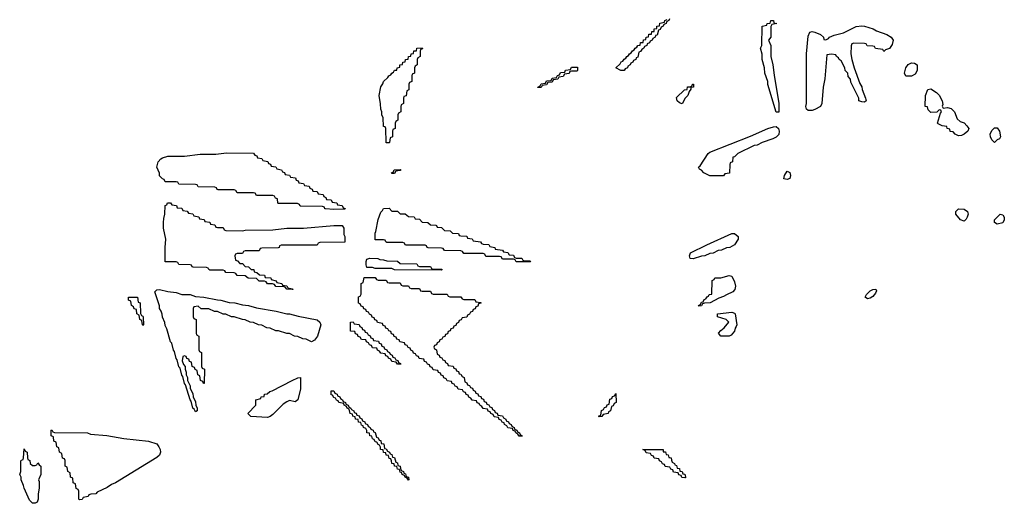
# Model space of a CAD drawing. Header units: inches. Extents: x 2604706 to 2755870, y 449242 to 584050.
# Tile 54 of 59: x 2735298 to 2742421, y 571061 to 574557. Entities that reach past the tile are written whole.
import ezdxf

# ---------------------------------------------------------------- set-up
doc = ezdxf.new("R2010")
doc.units = ezdxf.units.IN
doc.header["$MEASUREMENT"] = 0
doc.layers.add('C7537', color=7, linetype='Continuous')
doc.layers.add('C7547', color=7, linetype='Continuous')

msp = doc.modelspace()

# ---------------------------------------------------------------- linework, layer by layer
at = {"layer": 'C7537', "color": 6}
for points in [[(2739998, 574562), (2739994, 574550), (2739978, 574542), (2739974, 574530), (2739958, 574522), (2739954, 574510), (2739938, 574502), (2739930, 574486), (2739918, 574482), (2739910, 574446), (2739898, 574442), (2739894, 574430), (2739878, 574422), (2739874, 574410), (2739858, 574402), (2739854, 574390), (2739838, 574382), (2739834, 574370), (2739818, 574362), (2739814, 574350), (2739798, 574342), (2739790, 574326), (2739778, 574322), (2739770, 574286), (2739758, 574282), (2739754, 574270), (2739738, 574262), (2739734, 574250), (2739718, 574242), (2739714, 574230), (2739698, 574222), (2739694, 574210), (2739678, 574202), (2739670, 574188.7), (2739646, 574190), (2739609.3, 574210), (2739642, 574238), (2739650, 574251.3), (2739662, 574258), (2739670, 574271.3), (2739682, 574278), (2739690, 574291.3), (2739702, 574298), (2739710, 574311.3), (2739722, 574318), (2739730, 574331.3), (2739742, 574338), (2739750, 574351.3), (2739762, 574358), (2739770, 574371.3), (2739787.3, 574372.7), (2739790, 574391.3), (2739807.3, 574392.7), (2739810, 574411.3), (2739827.3, 574412.7), (2739830, 574431.3), (2739847.3, 574432.7), (2739850, 574451.3), (2739867.3, 574452.7), (2739870, 574471.3), (2739887.3, 574472.7), (2739888.7, 574490), (2739906, 574494), (2739908, 574510), (2739927.3, 574512.7), (2739929.3, 574530.7), (2739962, 574538), (2739966, 574550), (2739982, 574558)], [(2740000, 571322.3), (2739967.3, 571327.3), (2739962, 571342), (2739947.3, 571347.3), (2739942, 571362), (2739927.3, 571367.3), (2739922, 571382), (2739887.3, 571387.3), (2739882, 571402), (2739867.3, 571407.3), (2739862, 571422), (2739830, 571426), (2739822, 571442), (2739806, 571450), (2739952, 571450), (2739954, 571434), (2739970, 571432), (2739974, 571414), (2739990, 571412), (2739992.7, 571392.7), (2740000, 571391.6)]]:
    msp.add_lwpolyline(points, dxfattribs=at)
for points in [[(2737950, 573666), (2737949.1, 573669.1), (2737946, 573770), (2737942, 573782), (2737930, 573786), (2737928.4, 573848.4), (2737918, 573870), (2737918, 573890), (2737909.3, 573910), (2737909.1, 573949.1), (2737899, 574010), (2737910, 574072), (2737925.6, 574094.4), (2737930, 574111.3), (2737962, 574138), (2737969.3, 574150.7), (2737982, 574158), (2737989.3, 574170.7), (2738002, 574178), (2738010, 574191.3), (2738027.3, 574192.7), (2738028.7, 574210), (2738047.3, 574212.7), (2738048.7, 574230), (2738067.3, 574232.7), (2738068.7, 574250), (2738087.3, 574252.7), (2738088.7, 574270), (2738107.3, 574272.7), (2738110, 574291.3), (2738127.3, 574292.7), (2738130, 574311.3), (2738147.3, 574312.7), (2738150, 574331.3), (2738167.3, 574332.7), (2738170, 574351.3), (2738210, 574354), (2738212.7, 574347.3), (2738198, 574342), (2738194, 574330), (2738194, 574290), (2738178, 574282), (2738174, 574270), (2738174, 574230), (2738158, 574222), (2738154, 574210), (2738154, 574170), (2738138, 574162), (2738134, 574150), (2738134, 574110), (2738118, 574102), (2738114, 574090), (2738114, 574050), (2738098, 574042), (2738092.7, 574007.3), (2738078, 574002), (2738074, 573990), (2738074, 573950), (2738058, 573942), (2738054, 573930), (2738054, 573890), (2738038, 573882), (2738034, 573870), (2738034, 573830), (2738018, 573822), (2738014, 573810), (2738014, 573770), (2737998, 573762), (2737994, 573750), (2737994, 573710), (2737978, 573702), (2737974, 573670), (2737970, 573666)], [(2739046, 574066), (2739046, 574070), (2739062, 574078), (2739070, 574094), (2739102, 574098), (2739110, 574114), (2739142, 574118), (2739150, 574134), (2739182, 574138), (2739187.3, 574152.7), (2739202, 574158), (2739210, 574174), (2739242, 574178), (2739247.3, 574192.7), (2739282, 574198), (2739290, 574214), (2739332.7, 574212.7), (2739334, 574190), (2739330, 574186), (2739290, 574186), (2739278, 574182), (2739272.7, 574167.3), (2739238, 574162), (2739230, 574146), (2739198, 574142), (2739190, 574126), (2739158, 574122), (2739150, 574106), (2739118, 574102), (2739110, 574086), (2739078, 574082), (2739070, 574066)], [(2737570, 573185.2), (2737510, 573189.3), (2737506, 573190), (2737502, 573202), (2737487.3, 573207.3), (2737330.7, 573209.3), (2737326, 573210), (2737322, 573222), (2737307.3, 573227.3), (2737169.3, 573229.3), (2737166, 573230), (2737162, 573262), (2737147.3, 573267.3), (2737142, 573282), (2737130, 573286), (2737010, 573286), (2737002, 573302), (2736990, 573306), (2736870, 573306), (2736862, 573322), (2736850, 573326), (2736732.7, 573327.3), (2736726, 573330), (2736722, 573342), (2736710, 573346), (2736590, 573348), (2736582, 573362), (2736570, 573366), (2736450, 573368), (2736442, 573382), (2736430, 573386), (2736350, 573386), (2736342, 573402), (2736330, 573406), (2736310, 573428), (2736308.7, 573448.7), (2736289.2, 573490), (2736300.9, 573530), (2736319.3, 573550), (2736330, 573558), (2736370, 573570.5), (2736490, 573570.4), (2736604.5, 573584.5), (2736716, 573584), (2736793.7, 573593.7), (2736990, 573592), (2736998, 573578), (2737012.7, 573572.7), (2737018, 573558), (2737050, 573554), (2737058, 573538), (2737092.7, 573532.7), (2737098, 573518), (2737112.7, 573512.7), (2737118, 573498), (2737150, 573494), (2737158, 573478), (2737192.7, 573472.7), (2737198, 573458), (2737212.7, 573452.7), (2737218, 573438), (2737250, 573434), (2737258, 573418), (2737292.7, 573412.7), (2737298, 573398), (2737312.7, 573392.7), (2737318, 573378), (2737350, 573374), (2737358, 573358), (2737392.7, 573352.7), (2737398, 573338), (2737412.7, 573332.7), (2737418, 573318), (2737450, 573314), (2737458, 573298), (2737492.7, 573292.7), (2737498, 573278), (2737512.7, 573272.7), (2737518, 573258), (2737550, 573254), (2737558, 573238), (2737592.7, 573232.7), (2737598, 573218), (2737630, 573214), (2737638, 573198), (2737651.6, 573191.6), (2737650, 573188)], [(2737990, 573446), (2737988, 573450), (2738002, 573458), (2738007.3, 573472.7), (2738054, 573474), (2738050, 573466), (2738018, 573462), (2738010, 573446)], [(2736730, 573054), (2736770, 573054), (2736778, 573038), (2736790, 573034), (2736910, 573031.3), (2736930, 573036), (2737130, 573038.8), (2737230, 573050.6), (2737350, 573050.6), (2737569.6, 573070.4), (2737630.7, 573070), (2737642, 573050), (2737643.5, 573003.5), (2737650.6, 572989.4), (2737650, 572948), (2737470, 572946), (2737458, 572942), (2737450, 572928), (2737190, 572926), (2737178, 572922), (2737174, 572910), (2737167.3, 572907.3), (2737050, 572906), (2737038, 572902), (2737030, 572886), (2736930, 572886), (2736918, 572882), (2736910, 572866), (2736870, 572866), (2736858, 572862), (2736854, 572850), (2736858, 572818), (2736872.7, 572812.7), (2736890, 572794), (2736910, 572794), (2736930, 572774), (2736954, 572770), (2736972, 572752), (2736991, 572751), (2736994, 572734), (2737014, 572730), (2737032.7, 572712.7), (2737070, 572711.3), (2737074, 572694), (2737114, 572690), (2737118, 572678), (2737154, 572670), (2737158, 572658), (2737194, 572650), (2737198, 572638), (2737230, 572632), (2737238, 572618), (2737270, 572612), (2737274, 572610), (2737274, 572606), (2737270, 572606), (2737230, 572608), (2737222, 572622), (2737210, 572626), (2737150, 572628), (2737142, 572642), (2737127.3, 572647.3), (2737090, 572648), (2737082, 572662), (2737070, 572666), (2737030, 572668), (2737010, 572686), (2736950, 572688), (2736930, 572706), (2736870, 572708), (2736862, 572722), (2736850, 572726), (2736788.4, 572728.4), (2736782, 572742), (2736770, 572746), (2736672.7, 572747.3), (2736666, 572750), (2736662, 572762), (2736650, 572766), (2736552.7, 572767.3), (2736546, 572770), (2736542, 572782), (2736530, 572786), (2736448.4, 572788.4), (2736442, 572802), (2736430, 572806), (2736350, 572806), (2736349.4, 572909.4), (2736354.5, 572970), (2736339.3, 573050), (2736339, 573090), (2736340.2, 573119.8), (2736348, 573150), (2736350, 573214), (2736362, 573218), (2736367.3, 573232.7), (2736390, 573234), (2736398, 573218), (2736432.7, 573212.7), (2736438, 573198), (2736470, 573194), (2736478, 573178), (2736510, 573174), (2736518, 573158), (2736550, 573154), (2736558, 573138), (2736592.7, 573132.7), (2736598, 573118), (2736632.7, 573112.7), (2736638, 573098), (2736672.7, 573092.7), (2736678, 573078), (2736710, 573074), (2736718, 573058)], [(2737990, 573174), (2738030, 573174), (2738050, 573154), (2738087.3, 573152.7), (2738110, 573134), (2738151.6, 573131.6), (2738158, 573118), (2738190, 573114), (2738210, 573094), (2738251.6, 573091.6), (2738270, 573074), (2738307.3, 573072.7), (2738314, 573070), (2738318, 573058), (2738350, 573054), (2738370, 573034), (2738411.6, 573031.6), (2738430, 573014), (2738471.6, 573011.6), (2738478, 572998), (2738490, 572994), (2738531.6, 572991.6), (2738538, 572978), (2738570, 572974), (2738578, 572958), (2738631.6, 572951.6), (2738638, 572938), (2738650, 572934), (2738691.6, 572931.6), (2738698, 572918), (2738734, 572910), (2738738, 572898), (2738791.6, 572891.6), (2738798, 572878), (2738830, 572874), (2738838, 572858), (2738870, 572854), (2738878, 572838), (2738890, 572834), (2738930, 572834), (2738938, 572818), (2738950, 572814), (2738990, 572814), (2738994, 572810), (2738990, 572806), (2738890, 572806), (2738882, 572822), (2738870, 572826), (2738790, 572826), (2738782, 572842), (2738770, 572846), (2738670, 572846), (2738662, 572862), (2738650, 572866), (2738510, 572868), (2738502, 572882), (2738490, 572886), (2738370, 572888), (2738362, 572902), (2738350, 572906), (2738252.7, 572907.3), (2738246, 572910), (2738242, 572922), (2738230, 572926), (2738092.7, 572927.3), (2738086, 572930), (2738082, 572942), (2738070, 572946), (2737952.7, 572947.3), (2737946, 572950), (2737942, 572962), (2737930, 572966), (2737870, 572966), (2737870, 573014), (2737875.3, 573024.7), (2737890, 573112), (2737910, 573164.7), (2737923.2, 573176.8), (2737930, 573192), (2737970, 573194)], [(2738290, 572754), (2738350, 572754), (2738354, 572750), (2738350, 572746), (2738010, 572748), (2737990, 572758), (2737870, 572758), (2737850, 572766), (2737810, 572766), (2737804.1, 572784.1), (2737804.5, 572810), (2737810, 572824.7), (2737830, 572832), (2737888.4, 572831.6), (2737903.6, 572823.6), (2737930, 572822), (2737952.7, 572812.7), (2738030, 572812), (2738050, 572794), (2738170, 572792), (2738178, 572778), (2738190, 572774), (2738270, 572772), (2738278, 572758)], [(2737890, 572674), (2737950, 572674), (2737958, 572658), (2737970, 572654), (2738050, 572654), (2738058, 572638), (2738070, 572634), (2738110, 572634), (2738118, 572618), (2738130, 572614), (2738190, 572614), (2738198, 572598), (2738210, 572594), (2738270, 572594), (2738278, 572578), (2738290, 572574), (2738390, 572574), (2738398, 572558), (2738410, 572554), (2738490, 572554), (2738498, 572538), (2738510, 572534), (2738590, 572534), (2738598, 572518), (2738632.7, 572512.7), (2738632.7, 572507.3), (2738618, 572502), (2738612.7, 572487.3), (2738598, 572482), (2738592.7, 572467.3), (2738578, 572462), (2738572.7, 572447.3), (2738558, 572442), (2738552.7, 572427.3), (2738538, 572422), (2738532.7, 572407.3), (2738498, 572402), (2738492.7, 572387.3), (2738478, 572382), (2738472.7, 572367.3), (2738458, 572362), (2738452.7, 572347.3), (2738438, 572342), (2738432.7, 572327.3), (2738418, 572322), (2738412.7, 572307.3), (2738398, 572302), (2738392.7, 572287.3), (2738378, 572282), (2738372.7, 572267.3), (2738358, 572262), (2738352.7, 572247.3), (2738338, 572242), (2738332.7, 572227.3), (2738318, 572222), (2738312.7, 572207.3), (2738298, 572202), (2738294, 572190), (2738298, 572178), (2738314, 572170), (2738318, 572138), (2738332.7, 572132.7), (2738338, 572118), (2738352.7, 572112.7), (2738358, 572098), (2738372.7, 572092.7), (2738378, 572078), (2738392.7, 572072.7), (2738398, 572058), (2738432.7, 572052.7), (2738438, 572038), (2738452.7, 572032.7), (2738458, 572018), (2738472.7, 572012.7), (2738478, 571998), (2738490, 571994), (2738498, 571978), (2738514, 571970), (2738518, 571938), (2738532.7, 571932.7), (2738538, 571918), (2738552.7, 571912.7), (2738558, 571898), (2738572.7, 571892.7), (2738578, 571878), (2738592.7, 571872.7), (2738598, 571858), (2738612.7, 571852.7), (2738618, 571838), (2738632.7, 571832.7), (2738638, 571818), (2738652.7, 571812.7), (2738658, 571798), (2738672.7, 571792.7), (2738678, 571778), (2738692.7, 571772.7), (2738698, 571758), (2738712.7, 571752.7), (2738718, 571738), (2738732.7, 571732.7), (2738738, 571718), (2738752.7, 571712.7), (2738758, 571698), (2738790, 571694), (2738798, 571678), (2738814, 571670), (2738818, 571658), (2738834, 571650), (2738838, 571638), (2738854, 571630), (2738858, 571618), (2738874, 571610), (2738878, 571598), (2738894, 571590), (2738898, 571578), (2738914, 571570), (2738918, 571558), (2738934, 571550), (2738934, 571546), (2738930, 571546), (2738910, 571546), (2738902, 571562), (2738886, 571570), (2738882, 571582), (2738867.3, 571587.3), (2738862, 571602), (2738830, 571606), (2738822, 571622), (2738806, 571630), (2738802, 571642), (2738787.3, 571647.3), (2738782, 571662), (2738767.3, 571667.3), (2738762, 571682), (2738730, 571686), (2738722, 571702), (2738706, 571710), (2738702, 571722), (2738687.3, 571727.3), (2738682, 571742), (2738650, 571746), (2738642, 571762), (2738626, 571770), (2738622, 571782), (2738607.3, 571787.3), (2738602, 571802), (2738570, 571806), (2738562, 571822), (2738547.3, 571827.3), (2738542, 571842), (2738527.3, 571847.3), (2738522, 571862), (2738507.3, 571867.3), (2738502, 571882), (2738470, 571886), (2738462, 571902), (2738447.3, 571907.3), (2738442, 571922), (2738427.3, 571927.3), (2738422, 571942), (2738390, 571946), (2738382, 571962), (2738367.3, 571967.3), (2738362, 571982), (2738347.3, 571987.3), (2738342, 572002), (2738327.3, 572007.3), (2738322, 572022), (2738290, 572026), (2738282, 572042), (2738267.3, 572047.3), (2738262, 572062), (2738247.3, 572067.3), (2738242, 572082), (2738227.3, 572087.3), (2738222, 572102), (2738187.3, 572107.3), (2738182, 572122), (2738167.3, 572127.3), (2738162, 572142), (2738147.3, 572147.3), (2738142, 572162), (2738127.3, 572167.3), (2738122, 572182), (2738107.3, 572187.3), (2738102, 572202), (2738087.3, 572207.3), (2738082, 572222), (2738047.3, 572227.3), (2738042, 572242), (2738027.3, 572247.3), (2738022, 572262), (2738007.3, 572267.3), (2738002, 572282), (2737987.3, 572287.3), (2737982, 572302), (2737967.3, 572307.3), (2737962, 572322), (2737947.3, 572327.3), (2737942, 572342), (2737927.3, 572347.3), (2737922, 572362), (2737887.3, 572367.3), (2737882, 572382), (2737867.3, 572387.3), (2737862, 572402), (2737847.3, 572407.3), (2737842, 572422), (2737827.3, 572427.3), (2737822, 572442), (2737807.3, 572447.3), (2737802, 572462), (2737787.3, 572467.3), (2737782, 572482), (2737767.3, 572487.3), (2737762, 572502), (2737748.4, 572508.4), (2737749.3, 572549.3), (2737750, 572554), (2737762, 572558), (2737767.3, 572572.7), (2737769.2, 572650), (2737782, 572658), (2737790, 572694), (2737870, 572694), (2737878, 572678)], [(2737410, 572229), (2737370, 572248), (2737346, 572250), (2737310, 572268), (2737286, 572270), (2737250, 572288), (2737230, 572288.7), (2737170, 572308.7), (2737150, 572308.7), (2737110, 572328), (2737086, 572330), (2737050, 572348), (2737026, 572350), (2736990, 572368), (2736966, 572370), (2736930, 572388), (2736908.9, 572388.9), (2736848.4, 572408.4), (2736830, 572408.7), (2736790, 572428), (2736768.9, 572428.9), (2736730, 572448), (2736708.4, 572448.4), (2736667.3, 572467.3), (2736610, 572466), (2736590, 572486), (2736558, 572482), (2736554, 572470), (2736554, 572410), (2736558, 572398), (2736574, 572390), (2736574, 572290), (2736578, 572278), (2736594, 572270), (2736594, 572170), (2736598, 572158), (2736614, 572150), (2736614, 572050), (2736618, 572038), (2736634, 572030), (2736632.7, 571927.3), (2736627.3, 571927.3), (2736622, 571942), (2736606, 571950), (2736602, 571982), (2736586, 571990), (2736582, 572022), (2736567.3, 572027.3), (2736562, 572042), (2736546, 572050), (2736542, 572082), (2736527.3, 572087.3), (2736522, 572102), (2736507.3, 572107.3), (2736502, 572122), (2736490, 572126), (2736478, 572122), (2736474, 572090), (2736483.6, 572063.6), (2736494, 572050), (2736494, 572030), (2736502, 572010), (2736502, 571990), (2736512, 571970), (2736512, 571950), (2736531.1, 571911.1), (2736532, 571890), (2736550, 571854), (2736552, 571830), (2736570, 571794), (2736571.3, 571770), (2736582, 571750), (2736582, 571730), (2736570, 571722), (2736560.4, 571740.4), (2736550, 571748.7), (2736539.3, 571799.3), (2736530, 571808.7), (2736498, 571918), (2736490, 571928), (2736478, 571978), (2736470, 571988), (2736458, 572038), (2736450, 572048), (2736438, 572098), (2736430, 572108), (2736418, 572158), (2736410, 572168), (2736399, 572219), (2736390, 572228), (2736362, 572322), (2736350, 572346), (2736349.1, 572369.1), (2736330, 572406), (2736329, 572429), (2736322, 572450), (2736309.2, 572470), (2736309, 572489), (2736275.3, 572590), (2736290, 572604.7), (2736310, 572606), (2736370, 572591), (2736430, 572584.7), (2736471.1, 572571.1), (2736530, 572570.7), (2736570, 572556), (2736629.2, 572550.8), (2736730, 572530.7), (2736754, 572530), (2736813.7, 572513.7), (2736854, 572510), (2736910, 572494.8), (2736954, 572490), (2737010, 572474.8), (2737154, 572450), (2737230, 572430.7), (2737250, 572430.6), (2737313.2, 572413.2), (2737450, 572387.3), (2737470, 572371), (2737476.4, 572350), (2737452.7, 572270), (2737430, 572241.2)], [(2736190, 572346), (2736186, 572350), (2736182, 572382), (2736166, 572390), (2736162, 572422), (2736146, 572430), (2736142, 572462), (2736127.3, 572467.3), (2736122, 572482), (2736106, 572490), (2736102, 572522), (2736086, 572530), (2736086, 572550), (2736151.3, 572550), (2736154, 572514), (2736170.7, 572510), (2736172.7, 572432.7), (2736178, 572418), (2736190, 572414), (2736191.3, 572408.7), (2736194, 572350)], [(2738030, 572066), (2738022, 572082), (2737990, 572086), (2737982, 572102), (2737966, 572110), (2737962, 572122), (2737947.3, 572127.3), (2737942, 572142), (2737910, 572146), (2737902, 572162), (2737887.3, 572167.3), (2737882, 572182), (2737850, 572186), (2737842, 572202), (2737827.3, 572207.3), (2737822, 572222), (2737807.3, 572227.3), (2737802, 572242), (2737770, 572246), (2737762, 572262), (2737747.3, 572267.3), (2737742, 572282), (2737727.3, 572287.3), (2737722, 572302), (2737690, 572306), (2737690, 572371.3), (2737710, 572374), (2737718, 572358), (2737752.7, 572352.7), (2737758, 572338), (2737772.7, 572332.7), (2737778, 572318), (2737792.7, 572312.7), (2737798, 572298), (2737812.7, 572292.7), (2737818, 572278), (2737832.7, 572272.7), (2737838, 572258), (2737852.7, 572252.7), (2737858, 572238), (2737892.7, 572232.7), (2737898, 572218), (2737912.7, 572212.7), (2737918, 572198), (2737932.7, 572192.7), (2737938, 572178), (2737954, 572170), (2737958, 572158), (2737974, 572150), (2737978, 572138), (2737992.7, 572132.7), (2737998, 572118), (2738012.7, 572112.7), (2738018, 572098), (2738032.7, 572092.7), (2738038, 572078), (2738052.7, 572072.7), (2738054, 572066), (2738050, 572066)], [(2737290, 571794), (2737250, 571805.2), (2737230, 571795.1), (2737203.1, 571776.9), (2737130, 571703.7), (2737110, 571689.5), (2737090, 571680.7), (2736970, 571689.2), (2736948, 571710), (2737006, 571770), (2737006, 571810), (2737042, 571818), (2737046, 571830), (2737066, 571834), (2737068, 571850), (2737088.7, 571851.3), (2737108, 571870), (2737125.2, 571874.8), (2737269, 571950), (2737310, 571967.3), (2737330.3, 571970.3), (2737330.4, 571889.6), (2737310, 571809)], [(2738110, 571228.7), (2738102, 571242), (2738086, 571250), (2738082, 571262), (2738066, 571270), (2738062, 571282), (2738050, 571286), (2738046, 571306), (2738030, 571308), (2738027.3, 571327.3), (2738010, 571328.7), (2738007.3, 571347.3), (2737990, 571348.7), (2737988.4, 571368.4), (2737982, 571382), (2737970, 571386), (2737966, 571406), (2737950, 571408), (2737946, 571426), (2737930, 571428), (2737927.3, 571447.3), (2737908.7, 571450), (2737908, 571468), (2737902, 571482), (2737890, 571486), (2737882, 571502), (2737870, 571506), (2737862, 571522), (2737850, 571526), (2737846, 571546), (2737830, 571548), (2737827.3, 571567.3), (2737808.7, 571570), (2737808, 571588), (2737802, 571602), (2737786, 571610), (2737782, 571622), (2737770, 571626), (2737766, 571646), (2737750, 571648), (2737746, 571666), (2737728, 571670), (2737726, 571686), (2737708, 571690), (2737706, 571706), (2737688, 571710), (2737682, 571742), (2737666, 571750), (2737662, 571762), (2737646, 571770), (2737642, 571782), (2737606, 571790), (2737602, 571802), (2737590, 571806), (2737582, 571822), (2737570, 571826), (2737562, 571842), (2737550, 571846), (2737550, 571874), (2737570, 571874), (2737578, 571858), (2737594, 571850), (2737598, 571838), (2737614, 571830), (2737618, 571818), (2737634, 571810), (2737638, 571798), (2737654, 571790), (2737658, 571778), (2737674, 571770), (2737678, 571758), (2737694, 571750), (2737698, 571738), (2737714, 571730), (2737718, 571718), (2737732.7, 571712.7), (2737738, 571698), (2737752.7, 571692.7), (2737758, 571678), (2737772.7, 571672.7), (2737778, 571658), (2737794, 571650), (2737798, 571638), (2737814, 571630), (2737818, 571618), (2737834, 571610), (2737838, 571598), (2737854, 571590), (2737858, 571578), (2737870, 571574), (2737878, 571538), (2737890, 571534), (2737898, 571518), (2737910, 571514), (2737914, 571494), (2737932, 571490), (2737938, 571458), (2737950, 571454), (2737958, 571438), (2737974, 571430), (2737978, 571418), (2737990, 571414), (2737994, 571394), (2738010, 571392), (2738018, 571358), (2738030, 571354), (2738034, 571334), (2738051.3, 571330), (2738052, 571312), (2738058, 571298), (2738074, 571290), (2738078, 571278), (2738090, 571274), (2738094, 571254), (2738111.3, 571250), (2738114, 571230)], [(2739490, 571686), (2739486, 571690), (2739502, 571698), (2739507.3, 571732.7), (2739522, 571738), (2739527.3, 571752.7), (2739542, 571758), (2739547.3, 571772.7), (2739562, 571778), (2739567.3, 571812.7), (2739582, 571818), (2739587.3, 571832.7), (2739602, 571838), (2739610, 571854), (2739614, 571790), (2739598, 571782), (2739590, 571766), (2739578, 571762), (2739572, 571730), (2739558, 571722), (2739554, 571710), (2739518, 571702), (2739510, 571689)], [(2735730, 571086), (2735726, 571090), (2735726, 571150), (2735722, 571162), (2735707.3, 571167.3), (2735702, 571202), (2735686, 571210), (2735682, 571242), (2735666, 571250), (2735662, 571282), (2735646, 571290), (2735642, 571322), (2735626, 571330), (2735626, 571370), (2735622, 571382), (2735607.3, 571387.3), (2735602, 571422), (2735586, 571430), (2735582, 571462), (2735566, 571470), (2735562, 571502), (2735546, 571510), (2735542, 571542), (2735526, 571550), (2735526, 571590), (2735530, 571592), (2735538, 571578), (2735550, 571574), (2735789.3, 571570.7), (2735810, 571561), (2735929.4, 571550.6), (2736050.5, 571530.5), (2736230, 571510.4), (2736290, 571490.4), (2736304.9, 571470), (2736314, 571450), (2736315.8, 571430), (2736310.3, 571409.7), (2736290, 571392.3), (2735990, 571209.3), (2735962, 571198), (2735930, 571175.3), (2735858, 571142), (2735850, 571129.2), (2735812.7, 571127.3), (2735798, 571122), (2735794, 571110), (2735758, 571102), (2735750, 571088)], [(2735390, 571334), (2735410, 571334), (2735422, 571338), (2735430, 571354), (2735438, 571338), (2735452, 571330), (2735451.1, 571268.9), (2735434, 571230), (2735438, 571218), (2735438, 571170), (2735431.1, 571128.9), (2735431, 571090), (2735424.7, 571070), (2735410, 571061.2), (2735390, 571062.7), (2735370, 571084), (2735329.5, 571170), (2735326, 571190), (2735309.3, 571230), (2735309.1, 571249.1), (2735298, 571270), (2735306, 571290), (2735307.3, 571367.3), (2735310, 571374), (2735322, 571378), (2735326, 571390), (2735330, 571454), (2735338, 571438), (2735352, 571430), (2735354, 571390), (2735358, 571378), (2735371.3, 571371.3), (2735374, 571350)]]:
    msp.add_lwpolyline(points, close=True, dxfattribs=at)
at = {"layer": 'C7547', "color": 6}
for points in [[(2740790, 573888), (2740769.6, 573889.6), (2740709.6, 574089.6), (2740709.3, 574110), (2740689.4, 574170), (2740685.2, 574210), (2740669.2, 574270), (2740668.9, 574308.9), (2740658, 574350), (2740666, 574370), (2740668, 574510), (2740702, 574518), (2740706, 574530), (2740728, 574532), (2740730.6, 574550.6), (2740752, 574550), (2740754, 574534), (2740774, 574530), (2740738, 574522), (2740732.7, 574507.3), (2740731.3, 574430), (2740714, 574410), (2740730.9, 574370.9), (2740731, 574290), (2740747.3, 574230), (2740755.2, 574155.2), (2740790.3, 573950)], [(2741550, 574328), (2741542, 574342), (2741488.4, 574348.4), (2741482, 574362), (2741470, 574366), (2741428.4, 574368.4), (2741422, 574382), (2741410, 574386), (2741332.7, 574387.3), (2741318, 574382), (2741312.7, 574367.3), (2741311.3, 574310), (2741318.8, 574270), (2741334.8, 574210), (2741375.2, 574095.2), (2741390, 574071), (2741392.5, 574052.5), (2741417.3, 573990), (2741421, 573970), (2741410, 573961.2), (2741390, 573962), (2741368.7, 573970), (2741368, 573990), (2741310, 574106), (2741308, 574128), (2741290, 574146), (2741288, 574170), (2741268.7, 574190), (2741268, 574210), (2741240.4, 574260.4), (2741226, 574270), (2741222, 574282), (2741206, 574290), (2741202, 574302), (2741170, 574308), (2741138, 574302), (2741122.8, 574130), (2741110.7, 574070), (2741100.5, 573950), (2741090.3, 573929.7), (2741050, 573908), (2741030, 573901.6), (2741001.2, 573901.2), (2740988.7, 573910), (2740984, 573930), (2740988.9, 573951.1), (2740989.3, 574310), (2741002, 574438), (2741014, 574466), (2741029.6, 574470.4), (2741050, 574467.3), (2741090, 574450.7), (2741112, 574430), (2741114, 574414), (2741130, 574412), (2741150, 574422), (2741155.3, 574430), (2741190, 574444.9), (2741257.6, 574462.4), (2741350, 574508), (2741390, 574512), (2741410.3, 574510.2), (2741471, 574490), (2741496.4, 574476.4), (2741570.3, 574450.3), (2741602.8, 574430), (2741615.5, 574410), (2741610, 574378), (2741590, 574348.7), (2741562, 574338)], [(2741708.4, 574148.4), (2741698, 574170), (2741709.4, 574210), (2741726.2, 574233.8), (2741750, 574244.9), (2741770, 574243), (2741790.4, 574230), (2741790.4, 574189.6), (2741776.3, 574163.7), (2741750, 574149.3)], [(2740090, 573948.7), (2740070, 573955.3), (2740055.3, 573970), (2740050, 573994), (2740108, 574050), (2740127.3, 574052.7), (2740130, 574071.3), (2740148, 574072), (2740162, 574078), (2740166, 574090), (2740172, 574092), (2740171.3, 574070), (2740154, 574066), (2740154, 574054), (2740142, 574038), (2740131.3, 574010), (2740111.1, 573988.9)], [(2741978, 573918), (2742010, 573921.6), (2742035.2, 573915.2), (2742060.3, 573890), (2742079.9, 573839.9), (2742102, 573822), (2742130.2, 573810.2), (2742150.6, 573790), (2742164, 573770), (2742157.3, 573750), (2742130, 573729.3), (2742110, 573719), (2742090, 573718), (2742066, 573730), (2742050, 573746), (2742028.9, 573748.9), (2742026, 573766), (2742008, 573770), (2742006, 573786), (2741970, 573788.7), (2741943.1, 573803.1), (2741938, 573810), (2741958, 573882), (2741966, 573890), (2741962, 573902), (2741950, 573906), (2741932, 573888), (2741890, 573886), (2741870, 573906), (2741866, 573926), (2741848.7, 573930), (2741849.5, 574009.5), (2741868.3, 574051.7), (2741890, 574057.1), (2741930.3, 574030.3), (2741950.2, 574010.2), (2741970.4, 573970), (2741976.8, 573943.2), (2741971.6, 573931.6)], [(2740390, 573428), (2740290, 573428.7), (2740248, 573450), (2740230, 573468), (2740215.3, 573475.3), (2740209, 573490), (2740220.2, 573499.8), (2740278, 573590), (2740290, 573600.5), (2740584.8, 573715.2), (2740710, 573770.6), (2740750, 573782.8), (2740770, 573784), (2740786.8, 573770), (2740792.4, 573750), (2740790, 573728), (2740770, 573708.7), (2740745.4, 573694.6), (2740670, 573668.7), (2740634, 573650), (2740610, 573648), (2740494, 573590), (2740470, 573566), (2740458, 573562), (2740454, 573530), (2740438, 573522), (2740434, 573510), (2740431.6, 573448.4), (2740398, 573442)], [(2742350, 573668.7), (2742330, 573688), (2742320.9, 573710), (2742319.5, 573730), (2742330, 573756), (2742350, 573776), (2742370, 573776), (2742386.8, 573750), (2742392, 573710), (2742384.7, 573695.3), (2742370, 573688)], [(2740850, 573400.9), (2740825.6, 573405.6), (2740830, 573431.3), (2740850, 573462), (2740870, 573452), (2740873.4, 573430), (2740870, 573409.6)], [(2742130, 573101.2), (2742104, 573110), (2742069.4, 573150), (2742070, 573171.3), (2742090, 573190.8), (2742130, 573186.8), (2742154.8, 573170), (2742159.1, 573150), (2742153, 573130), (2742145.2, 573114.8)], [(2742370, 573079.3), (2742349.6, 573090), (2742350, 573110.8), (2742390, 573150.7), (2742410, 573146), (2742419.1, 573130), (2742420.7, 573110), (2742410, 573089.6)], [(2740170, 572829.2), (2740149.3, 572830), (2740143.7, 572850), (2740150, 572870.8), (2740268.7, 572930), (2740450, 573010.6), (2740470, 573010.4), (2740496, 572990), (2740496.3, 572970), (2740470, 572928.7), (2740434, 572910), (2740410, 572908), (2740374, 572890), (2740350, 572888), (2740314, 572870), (2740290, 572868), (2740254, 572850), (2740230, 572848.7)], [(2740210, 572486), (2740208, 572490), (2740222, 572498), (2740230, 572514), (2740242, 572518), (2740250, 572534), (2740262, 572538), (2740270, 572554), (2740282, 572558), (2740286, 572570), (2740306, 572574), (2740307.3, 572672.7), (2740322, 572678), (2740326, 572690), (2740329.1, 572690.9), (2740370, 572691.3), (2740430, 572706.8), (2740450, 572702.8), (2740470, 572661), (2740475.8, 572630), (2740472.5, 572607.5), (2740458, 572590), (2740410, 572569), (2740390, 572555.3), (2740356, 572544), (2740294, 572510), (2740252.7, 572507.3), (2740238, 572502), (2740230, 572488)], [(2741430, 572539.3), (2741414, 572550), (2741422.7, 572570), (2741450, 572596.3), (2741470, 572607.3), (2741492, 572610), (2741496.8, 572596.8), (2741490, 572579), (2741470, 572556), (2741450, 572542.9)], [(2740430, 572268.7), (2740370, 572269), (2740354, 572290), (2740370, 572310.7), (2740395.3, 572330), (2740428, 572370), (2740408.9, 572388.9), (2740346, 572410), (2740346, 572430), (2740450, 572442), (2740470, 572436.3), (2740474, 572430), (2740484.7, 572350), (2740482, 572338), (2740472.7, 572327.3), (2740470, 572306), (2740443.6, 572276.4)]]:
    msp.add_lwpolyline(points, close=True, dxfattribs=at)
msp.add_lwpolyline([(2740000, 571391.6), (2740011.3, 571390), (2740012, 571372), (2740018, 571358), (2740034, 571350), (2740038, 571338), (2740050, 571334), (2740054, 571314), (2740070, 571312), (2740074, 571294), (2740090, 571292), (2740094, 571274), (2740110, 571272), (2740114, 571250), (2740114, 571246), (2740110, 571246), (2740087.3, 571247.3), (2740082, 571262), (2740067.3, 571267.3), (2740062, 571282), (2740027.3, 571287.3), (2740022, 571302), (2740007.3, 571307.3), (2740002, 571322), (2740000, 571322.3)], dxfattribs=at)

doc.saveas('drawing.dxf')
